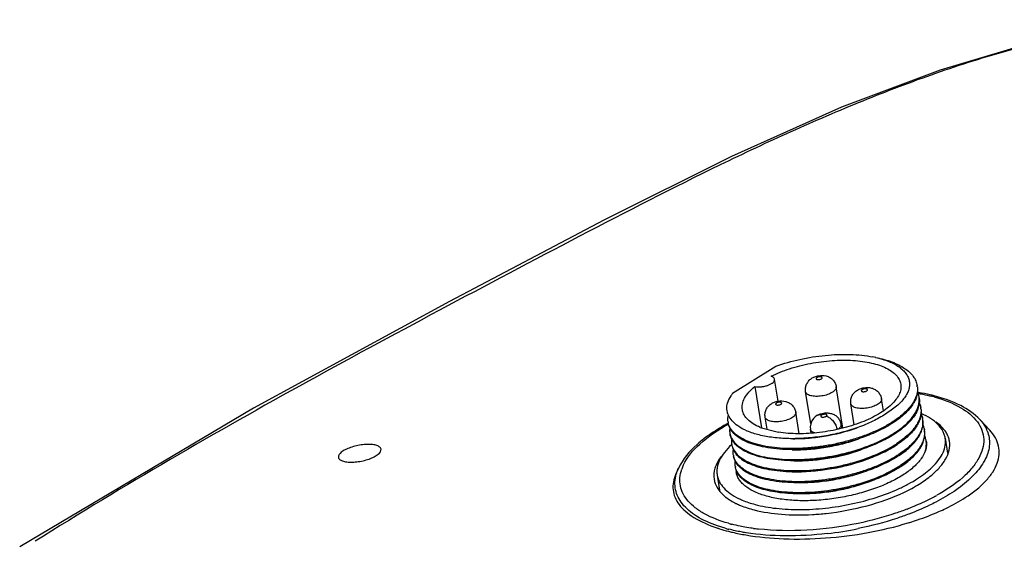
# Model space of a CAD drawing. Header units: inches. Extents: x 0 to 17, y 0 to 11.
# Tile 5 of 11: x 10.4 to 12, y 4.2 to 5. Entities that reach past the tile are written whole.
import ezdxf

# ---------------------------------------------------------------- set-up
doc = ezdxf.new("R2010")
doc.units = ezdxf.units.IN
doc.header["$LTSCALE"] = 0.935
doc.header["$MEASUREMENT"] = 0
doc.layers.get('0').update_dxf_attribs({"linetype": 'CONTINUOUS'})

msp = doc.modelspace()

# ---------------------------------------------------------------- linework, layer by layer
at = {"color": 7, "linetype": 'Continuous'}
for p, q in [((11.548, 4.4134), (11.6163, 4.4563)), ((11.6201, 4.401), (11.6145, 4.4358)), ((11.5832, 4.4242), (11.5938, 4.3589)), ((11.7228, 4.3583), (11.7122, 4.4238)), ((11.8144, 4.4279), (11.8145, 4.4272)), ((11.6718, 4.3654), (11.6636, 4.4159)), ((11.7871, 4.3855), (11.7839, 4.4046)), ((11.7407, 4.3635), (11.7354, 4.3968)), ((11.6026, 4.3565), (11.5995, 4.3756)), ((11.6536, 4.3494), (11.6481, 4.3835)), ((11.8467, 4.3812), (11.8464, 4.3813)), ((11.847, 4.3813), (11.8467, 4.3815)), ((11.9398, 4.3718), (11.9555, 4.355)), ((11.5916, 4.3595), (11.6205, 4.3518)), ((11.6723, 4.35), (11.6712, 4.3565)), ((11.7209, 4.3579), (11.7198, 4.3644)), ((11.8849, 4.3424), (11.8887, 4.3186)), ((11.8536, 4.323), (11.8535, 4.3226)), ((11.4621, 4.2945), (11.4581, 4.2859)), ((11.5235, 4.2839), (11.5273, 4.2601)), ((11.8636, 4.2839), (11.8697, 4.2893)), ((11.868, 4.2499), (11.8678, 4.2497)), ((11.8682, 4.2498), (11.8679, 4.2497)), ((11.5362, 4.1996), (11.524, 4.2034)), ((11.5693, 4.1924), (11.5687, 4.1925))]:
    msp.add_line(p, q, dxfattribs=at)
for points in [[(12.3952, 4.9986), (12.2713, 5.0054), (12.1495, 4.9943), (12.0186, 4.9676), (11.8767, 4.9256), (11.7208, 4.8667), (11.5461, 4.7886), (11.3438, 4.6875), (11.0991, 4.5588), (10.7884, 4.3899), (10.4179, 4.1703)], [(11.6814, 4.3781), (11.6789, 4.3762), (11.6761, 4.3735), (11.6735, 4.3697), (11.6717, 4.3652), (11.671, 4.3605), (11.6712, 4.3565)]]:
    msp.add_lwpolyline(points, dxfattribs=at)
for centre, radius, start, end in [((11.7361, 4.2972), 0.1773, 77.4068, 78.9644), ((11.8094, 4.4206), 0.0315, 6.0057, 9.1914), ((11.787, 4.1013), 0.3169, 79.8083, 80.1217), ((11.7869, 4.0837), 0.3357, 80.4901, 80.6269), ((11.7878, 4.1061), 0.3119, 79.4685, 79.8084), ((11.8124, 4.4031), 0.0313, 6.0235, 9.1929), ((11.8013, 4.1666), 0.2499, 74.6987, 75.5862), ((11.8034, 4.1744), 0.2419, 74.2428, 74.6963), ((11.815, 4.3856), 0.0316, 6.0218, 9.1922), ((11.8179, 4.3681), 0.0315, 6.0346, 9.1915), ((11.5668, 4.3723), 0.0264, 189.1957, 192.9587), ((11.7125, 4.506), 0.1641, 303.1809, 303.41), ((11.8208, 4.3506), 0.0315, 6.0441, 9.1925), ((11.9036, 4.3343), 0.0518, 22.4373, 25.9173), ((11.5699, 4.3549), 0.0266, 189.1968, 192.9592), ((11.7116, 4.4944), 0.1711, 303.1293, 303.3527), ((11.8545, 4.3313), 0.0377, 19.5272, 22.9785), ((11.8558, 4.3317), 0.0364, 9.2291, 19.5391), ((11.6279, 4.2433), 0.1205, 132.5167, 132.7494), ((11.5726, 4.3373), 0.0266, 189.1956, 192.9117), ((11.7184, 4.471), 0.164, 303.1005, 303.327), ((11.5753, 4.3198), 0.0264, 189.196, 192.9334), ((11.721, 4.4535), 0.1641, 303.186, 303.4146), ((11.5299, 4.2716), 0.0662, 155.2795, 161.1656), ((11.5784, 4.3024), 0.0266, 189.1955, 192.9252), ((11.5826, 4.2934), 0.0294, 182.6072, 189.1513), ((11.7231, 4.4377), 0.166, 303.0652, 303.291), ((11.5826, 4.2849), 0.028, 172.3576, 179.0893), ((11.7891, 4.3738), 0.1167, 313.6367, 314.3781), ((11.7784, 4.4382), 0.2167, 306.5398, 307.1465), ((11.717, 4.5303), 0.3186, 298.0456, 298.2741), ((11.7186, 4.5273), 0.3152, 298.3346, 298.4657), ((11.7211, 4.5227), 0.31, 298.4643, 299.0723), ((11.604, 4.3432), 0.1159, 244.0376, 244.4389), ((11.6695, 4.6336), 0.4324, 291.0515, 291.3192), ((11.6724, 4.626), 0.4243, 291.3178, 292.0625), ((11.6056, 4.4459), 0.2559, 254.2493, 255.5903), ((11.6083, 4.4454), 0.2472, 254.2493, 255.5903), ((11.6296, 4.5549), 0.3588, 262.2088, 263.3059), ((11.6307, 4.5643), 0.3683, 263.3019, 263.4715), ((11.6312, 4.7642), 0.5769, 276.6413, 281.5494), ((11.6793, 4.6906), 0.5043, 286.9658, 287.2489)]:
    msp.add_arc(centre, radius, start, end, dxfattribs=at)
for points, knots in [([(12.2468, 5.0039), (12.2055, 5.0015), (12.1232, 4.9907), (12.0024, 4.9628), (11.884, 4.9264), (11.7681, 4.8831), (11.6541, 4.8347), (11.5039, 4.7648), (11.3185, 4.6697), (11.0967, 4.5525), (10.8751, 4.4334), (10.6563, 4.3098), (10.513, 4.2234), (10.4424, 4.1789)], [0, 0, 0, 0, 0.062159, 0.124191, 0.186113, 0.248003, 0.309938, 0.371999, 0.496843, 0.62268, 0.748783, 0.874704, 1, 1, 1, 1]), ([(11.6091, 4.4405), (11.6185, 4.4451), (11.6389, 4.4532), (11.6714, 4.4614), (11.7051, 4.4659), (11.7328, 4.4662), (11.7537, 4.4642), (11.7677, 4.4617), (11.7803, 4.4582), (11.7912, 4.4538), (11.8003, 4.4485), (11.8074, 4.4424), (11.8123, 4.4356), (11.814, 4.4304), (11.8144, 4.4279)], [0, 0, 0, 0, 0.141225, 0.293824, 0.448803, 0.596879, 0.665677, 0.729733, 0.788351, 0.841086, 0.88785, 0.929054, 0.965798, 1, 1, 1, 1]), ([(11.6163, 4.4563), (11.6288, 4.4607), (11.6547, 4.4681), (11.6944, 4.4743), (11.7274, 4.4757), (11.7525, 4.474), (11.7644, 4.4722), (11.7701, 4.4711)], [0, 0, 0, 0, 0.254462, 0.516466, 0.770107, 0.888888, 1, 1, 1, 1]), ([(11.7747, 4.4702), (11.7793, 4.4693), (11.788, 4.4673), (11.8003, 4.4634), (11.8112, 4.4588), (11.8205, 4.4533), (11.8283, 4.4473), (11.8344, 4.4406), (11.8386, 4.4334), (11.8401, 4.4282), (11.8405, 4.4256)], [0, 0, 0, 0, 0.165033, 0.318251, 0.459089, 0.587486, 0.703841, 0.809471, 0.906909, 1, 1, 1, 1]), ([(11.7748, 4.4701), (11.7818, 4.4686), (11.7947, 4.4649), (11.8091, 4.4576), (11.8178, 4.4505), (11.8227, 4.4451), (11.8262, 4.4391), (11.8282, 4.4328), (11.8286, 4.4263), (11.8273, 4.4196), (11.8246, 4.4128), (11.8187, 4.4034), (11.8074, 4.3919), (11.7964, 4.3843), (11.7901, 4.3806)], [0, 0, 0, 0, 0.158849, 0.293033, 0.35131, 0.40456, 0.453945, 0.501085, 0.548053, 0.597012, 0.649734, 0.707479, 0.840861, 1, 1, 1, 1]), ([(11.5832, 4.4242), (11.5848, 4.4239), (11.5883, 4.4235), (11.5936, 4.4237), (11.599, 4.4246), (11.6042, 4.4261), (11.6086, 4.428), (11.6116, 4.4301), (11.6133, 4.4319), (11.6141, 4.4332), (11.6145, 4.4345), (11.6145, 4.4354), (11.6145, 4.4358)], [0, 0, 0, 0, 0.134943, 0.284667, 0.439708, 0.589839, 0.725507, 0.83934, 0.88705, 0.928837, 0.965807, 1, 1, 1, 1]), ([(11.6145, 4.4358), (11.6144, 4.4363), (11.614, 4.4373), (11.6128, 4.4386), (11.6111, 4.4397), (11.6098, 4.4402), (11.6091, 4.4405)], [0, 0, 0, 0, 0.20236, 0.427946, 0.69197, 1, 1, 1, 1]), ([(11.6636, 4.4159), (11.6633, 4.4179), (11.6632, 4.422), (11.6649, 4.4279), (11.6683, 4.4331), (11.6728, 4.4371), (11.6783, 4.4399), (11.6861, 4.442), (11.6923, 4.4419), (11.6962, 4.4409)], [0, 0, 0, 0, 0.125515, 0.250957, 0.376072, 0.500595, 0.625147, 0.75095, 1, 1, 1, 1]), ([(11.6814, 4.4383), (11.6812, 4.4382), (11.6809, 4.4379), (11.6805, 4.4375), (11.6802, 4.437), (11.6802, 4.4366), (11.6803, 4.4361), (11.6807, 4.4358), (11.6812, 4.4355), (11.6816, 4.4353), (11.6818, 4.4353)], [0, 0, 0, 0, 0.159163, 0.294495, 0.407288, 0.505312, 0.602245, 0.712282, 0.844213, 1, 1, 1, 1]), ([(11.6883, 4.4394), (11.6878, 4.4395), (11.6866, 4.4396), (11.6848, 4.4395), (11.683, 4.4391), (11.6819, 4.4386), (11.6814, 4.4383)], [0, 0, 0, 0, 0.23236, 0.497737, 0.764321, 1, 1, 1, 1]), ([(11.6818, 4.4353), (11.6824, 4.4351), (11.6835, 4.435), (11.6854, 4.4351), (11.6871, 4.4356), (11.6884, 4.4361), (11.6893, 4.4367), (11.6897, 4.4372), (11.6899, 4.4376), (11.69, 4.4381), (11.6898, 4.4385), (11.6894, 4.4389), (11.6889, 4.4392), (11.6885, 4.4393), (11.6883, 4.4394)], [0, 0, 0, 0, 0.14356, 0.307524, 0.472256, 0.617832, 0.678739, 0.7304, 0.773514, 0.810988, 0.84803, 0.890082, 0.940484, 1, 1, 1, 1]), ([(11.6962, 4.4409), (11.6982, 4.4404), (11.7021, 4.4388), (11.707, 4.4349), (11.7106, 4.4298), (11.7119, 4.4258), (11.7122, 4.4238)], [0, 0, 0, 0, 0.248753, 0.498563, 0.749108, 1, 1, 1, 1]), ([(11.5634, 4.3873), (11.5631, 4.3888), (11.5629, 4.3918), (11.5636, 4.3981), (11.5669, 4.4064), (11.5738, 4.4158), (11.5798, 4.4214), (11.5832, 4.4242)], [0, 0, 0, 0, 0.102209, 0.207188, 0.434345, 0.696452, 1, 1, 1, 1]), ([(11.8145, 4.4272), (11.8149, 4.4246), (11.8147, 4.4192), (11.8119, 4.411), (11.8068, 4.403), (11.7995, 4.3951), (11.7902, 4.3874), (11.779, 4.3801), (11.7662, 4.3734), (11.7467, 4.365), (11.7199, 4.3568), (11.6862, 4.3507), (11.6527, 4.3486), (11.6308, 4.3501), (11.6205, 4.3518)], [0, 0, 0, 0, 0.034231, 0.071267, 0.112945, 0.160282, 0.21362, 0.272814, 0.337375, 0.406569, 0.554987, 0.709556, 0.86089, 1, 1, 1, 1]), ([(11.7122, 4.4238), (11.7123, 4.423), (11.7122, 4.4214), (11.7109, 4.4191), (11.7088, 4.4169), (11.7071, 4.4156), (11.7061, 4.415)], [0, 0, 0, 0, 0.193896, 0.416409, 0.683772, 1, 1, 1, 1]), ([(11.7354, 4.3968), (11.735, 4.3988), (11.735, 4.4029), (11.7367, 4.4088), (11.74, 4.4139), (11.7446, 4.418), (11.75, 4.4208), (11.7578, 4.4229), (11.7641, 4.4228), (11.768, 4.4218)], [0, 0, 0, 0, 0.125515, 0.250957, 0.376072, 0.500595, 0.625147, 0.75095, 1, 1, 1, 1]), ([(11.7532, 4.4192), (11.753, 4.419), (11.7526, 4.4188), (11.7522, 4.4183), (11.752, 4.4179), (11.7519, 4.4174), (11.7521, 4.417), (11.7525, 4.4166), (11.753, 4.4163), (11.7534, 4.4162), (11.7536, 4.4162)], [0, 0, 0, 0, 0.159163, 0.294495, 0.407288, 0.505312, 0.602245, 0.712282, 0.844213, 1, 1, 1, 1]), ([(11.7601, 4.4202), (11.7595, 4.4204), (11.7584, 4.4205), (11.7565, 4.4204), (11.7548, 4.4199), (11.7537, 4.4195), (11.7532, 4.4192)], [0, 0, 0, 0, 0.23236, 0.497737, 0.764321, 1, 1, 1, 1]), ([(11.7536, 4.4162), (11.7541, 4.416), (11.7553, 4.4159), (11.7571, 4.416), (11.7589, 4.4164), (11.7602, 4.417), (11.761, 4.4176), (11.7614, 4.418), (11.7617, 4.4185), (11.7617, 4.4189), (11.7616, 4.4194), (11.7612, 4.4197), (11.7607, 4.42), (11.7603, 4.4202), (11.7601, 4.4202)], [0, 0, 0, 0, 0.14356, 0.307524, 0.472256, 0.617832, 0.678739, 0.7304, 0.773514, 0.810988, 0.84803, 0.890082, 0.940484, 1, 1, 1, 1]), ([(11.768, 4.4218), (11.77, 4.4212), (11.7738, 4.4197), (11.7787, 4.4158), (11.7823, 4.4107), (11.7836, 4.4067), (11.7839, 4.4046)], [0, 0, 0, 0, 0.248753, 0.498563, 0.749108, 1, 1, 1, 1]), ([(11.8408, 4.4239), (11.841, 4.4216), (11.841, 4.417), (11.8395, 4.4099), (11.8366, 4.4029), (11.8323, 4.3958), (11.8268, 4.3888), (11.8173, 4.3793), (11.8089, 4.373), (11.8029, 4.369)], [0, 0, 0, 0, 0.097039, 0.198301, 0.30644, 0.42351, 0.550922, 0.689483, 1, 1, 1, 1]), ([(11.8408, 4.4239), (11.8412, 4.4216), (11.8414, 4.4168), (11.8402, 4.4096), (11.8375, 4.4023), (11.8333, 4.395), (11.8276, 4.3878), (11.818, 4.3779), (11.8094, 4.3714), (11.8031, 4.3673)], [0, 0, 0, 0, 0.097145, 0.197932, 0.305378, 0.421936, 0.549219, 0.688021, 1, 1, 1, 1]), ([(11.548, 4.4134), (11.5471, 4.4122), (11.5437, 4.4075), (11.541, 4.4023), (11.5397, 4.3983)], [0, 0, 0, 0, 0.269142, 1, 1, 1, 1]), ([(11.5995, 4.3756), (11.5992, 4.3776), (11.5991, 4.3817), (11.6008, 4.3877), (11.6041, 4.3928), (11.6087, 4.3969), (11.6141, 4.3997), (11.6219, 4.4018), (11.6282, 4.4017), (11.6321, 4.4006)], [0, 0, 0, 0, 0.125515, 0.250957, 0.376072, 0.500595, 0.625147, 0.75095, 1, 1, 1, 1]), ([(11.6717, 4.4096), (11.6706, 4.4099), (11.6686, 4.4106), (11.6661, 4.412), (11.6643, 4.4138), (11.6637, 4.4152), (11.6636, 4.4159)], [0, 0, 0, 0, 0.3142, 0.580712, 0.803939, 1, 1, 1, 1]), ([(11.7061, 4.415), (11.7037, 4.4135), (11.6982, 4.4111), (11.6893, 4.4089), (11.6816, 4.4084), (11.6757, 4.4088), (11.6729, 4.4093), (11.6717, 4.4096)], [0, 0, 0, 0, 0.235578, 0.502095, 0.767384, 0.889529, 1, 1, 1, 1]), ([(11.7839, 4.4046), (11.7841, 4.4039), (11.7839, 4.4023), (11.7827, 4.4), (11.7806, 4.3978), (11.7788, 4.3965), (11.7778, 4.3959)], [0, 0, 0, 0, 0.193896, 0.416409, 0.683772, 1, 1, 1, 1]), ([(11.8057, 4.3515), (11.8117, 4.3555), (11.8225, 4.3636), (11.8335, 4.3756), (11.8394, 4.3854), (11.8423, 4.3925), (11.8438, 4.3995), (11.8438, 4.4041), (11.8436, 4.4064)], [0, 0, 0, 0, 0.310477, 0.576467, 0.69389, 0.802194, 0.903253, 1, 1, 1, 1]), ([(11.8436, 4.4064), (11.844, 4.4041), (11.8442, 4.3993), (11.843, 4.3921), (11.8403, 4.3848), (11.8344, 4.3746), (11.8232, 4.3622), (11.8122, 4.3539), (11.806, 4.3498)], [0, 0, 0, 0, 0.097019, 0.19775, 0.30536, 0.42213, 0.687801, 1, 1, 1, 1]), ([(11.8434, 4.4081), (11.8432, 4.4088), (11.8427, 4.4114), (11.8419, 4.414), (11.8411, 4.4159)], [0, 0, 0, 0, 0.248021, 1, 1, 1, 1]), ([(11.8673, 4.4095), (11.8653, 4.41), (11.8571, 4.412), (11.8487, 4.4137), (11.8423, 4.4147)], [0, 0, 0, 0, 0.242812, 1, 1, 1, 1]), ([(11.8449, 4.4128), (11.8465, 4.4125), (11.8527, 4.4113), (11.8589, 4.4099), (11.8635, 4.4087)], [0, 0, 0, 0, 0.256039, 1, 1, 1, 1]), ([(11.9398, 4.3718), (11.9313, 4.381), (11.908, 4.3968), (11.8818, 4.4057), (11.8673, 4.4095)], [0, 0, 0, 0, 0.45444, 1, 1, 1, 1]), ([(11.8691, 4.4072), (11.8831, 4.4032), (11.9078, 4.394), (11.929, 4.3774), (11.9359, 4.3682)], [0, 0, 0, 0, 0.559573, 1, 1, 1, 1]), ([(11.5561, 4.3619), (11.5528, 4.3642), (11.547, 4.3691), (11.5418, 4.3769), (11.5395, 4.3834), (11.5384, 4.39), (11.5389, 4.3951), (11.5397, 4.3983)], [0, 0, 0, 0, 0.281718, 0.530116, 0.647264, 0.762974, 1, 1, 1, 1]), ([(11.5916, 4.3595), (11.5877, 4.361), (11.5808, 4.3645), (11.572, 4.3711), (11.5668, 4.3776), (11.5643, 4.3831), (11.5636, 4.3859), (11.5634, 4.3873)], [0, 0, 0, 0, 0.300926, 0.562152, 0.790385, 0.896477, 1, 1, 1, 1]), ([(11.6173, 4.398), (11.6171, 4.3979), (11.6168, 4.3976), (11.6164, 4.3972), (11.6161, 4.3968), (11.6161, 4.3963), (11.6162, 4.3959), (11.6166, 4.3955), (11.6171, 4.3952), (11.6175, 4.3951), (11.6177, 4.395)], [0, 0, 0, 0, 0.159163, 0.294495, 0.407288, 0.505312, 0.602245, 0.712282, 0.844213, 1, 1, 1, 1]), ([(11.6242, 4.3991), (11.6237, 4.3992), (11.6225, 4.3994), (11.6207, 4.3992), (11.6189, 4.3988), (11.6178, 4.3983), (11.6173, 4.398)], [0, 0, 0, 0, 0.23236, 0.497737, 0.764321, 1, 1, 1, 1]), ([(11.6177, 4.395), (11.6182, 4.3949), (11.6194, 4.3948), (11.6212, 4.3949), (11.623, 4.3953), (11.6243, 4.3959), (11.6251, 4.3965), (11.6255, 4.3969), (11.6258, 4.3974), (11.6258, 4.3978), (11.6257, 4.3982), (11.6253, 4.3986), (11.6248, 4.3989), (11.6244, 4.399), (11.6242, 4.3991)], [0, 0, 0, 0, 0.14356, 0.307524, 0.472256, 0.617832, 0.678739, 0.7304, 0.773514, 0.810988, 0.84803, 0.890082, 0.940484, 1, 1, 1, 1]), ([(11.6321, 4.4006), (11.6341, 4.4001), (11.6379, 4.3985), (11.6428, 4.3947), (11.6465, 4.3895), (11.6477, 4.3855), (11.6481, 4.3835)], [0, 0, 0, 0, 0.248753, 0.498563, 0.749108, 1, 1, 1, 1]), ([(11.7434, 4.3905), (11.7423, 4.3908), (11.7404, 4.3915), (11.7379, 4.3929), (11.7361, 4.3946), (11.7355, 4.3961), (11.7354, 4.3968)], [0, 0, 0, 0, 0.3142, 0.580712, 0.803939, 1, 1, 1, 1]), ([(11.7778, 4.3959), (11.7755, 4.3944), (11.77, 4.3919), (11.7611, 4.3898), (11.7533, 4.3892), (11.7474, 4.3897), (11.7447, 4.3902), (11.7434, 4.3905)], [0, 0, 0, 0, 0.235578, 0.502095, 0.767384, 0.889529, 1, 1, 1, 1]), ([(11.8464, 4.3889), (11.8467, 4.3866), (11.8466, 4.382), (11.8452, 4.375), (11.8423, 4.3679), (11.838, 4.3609), (11.8324, 4.3539), (11.823, 4.3443), (11.8146, 4.338), (11.8085, 4.334)], [0, 0, 0, 0, 0.097013, 0.198084, 0.306055, 0.42312, 0.550741, 0.689506, 1, 1, 1, 1]), ([(11.8465, 4.3889), (11.8468, 4.3866), (11.8471, 4.3818), (11.8458, 4.3746), (11.8431, 4.3673), (11.8373, 4.3572), (11.8261, 4.3447), (11.815, 4.3364), (11.8088, 4.3323)], [0, 0, 0, 0, 0.097001, 0.19762, 0.305141, 0.421934, 0.687909, 1, 1, 1, 1]), ([(11.8439, 4.3983), (11.8442, 4.3977), (11.8452, 4.3952), (11.8459, 4.3926), (11.8462, 4.3906)], [0, 0, 0, 0, 0.252882, 1, 1, 1, 1]), ([(11.5407, 4.3681), (11.5405, 4.3699), (11.5402, 4.3735), (11.5408, 4.3772), (11.5412, 4.379)], [0, 0, 0, 0, 0.49152, 1, 1, 1, 1]), ([(11.6076, 4.3694), (11.6065, 4.3697), (11.6045, 4.3703), (11.602, 4.3718), (11.6002, 4.3735), (11.5996, 4.3749), (11.5995, 4.3756)], [0, 0, 0, 0, 0.3142, 0.580712, 0.803939, 1, 1, 1, 1]), ([(11.6419, 4.3747), (11.6396, 4.3732), (11.6341, 4.3708), (11.6252, 4.3687), (11.6174, 4.3681), (11.6115, 4.3685), (11.6088, 4.369), (11.6076, 4.3694)], [0, 0, 0, 0, 0.235578, 0.502095, 0.767384, 0.889529, 1, 1, 1, 1]), ([(11.6481, 4.3835), (11.6482, 4.3828), (11.648, 4.3812), (11.6468, 4.3789), (11.6447, 4.3766), (11.6429, 4.3754), (11.6419, 4.3747)], [0, 0, 0, 0, 0.193896, 0.416409, 0.683772, 1, 1, 1, 1]), ([(11.6814, 4.3781), (11.6848, 4.3802), (11.6907, 4.3822), (11.6987, 4.3825), (11.7046, 4.3815), (11.7102, 4.3791), (11.7149, 4.3752), (11.7183, 4.3702), (11.7195, 4.3663), (11.7198, 4.3644)], [0, 0, 0, 0, 0.249348, 0.375103, 0.499609, 0.6241, 0.749133, 0.874486, 1, 1, 1, 1]), ([(11.6891, 4.3789), (11.6878, 4.3792), (11.6858, 4.3795), (11.6832, 4.379), (11.682, 4.3784), (11.6814, 4.3781)], [0, 0, 0, 0, 0.507324, 0.754451, 1, 1, 1, 1]), ([(11.6891, 4.3789), (11.6888, 4.3787), (11.6883, 4.3783), (11.6878, 4.3777), (11.6878, 4.377), (11.6881, 4.3765), (11.6887, 4.3761), (11.6895, 4.3758), (11.6905, 4.3757), (11.6919, 4.3756), (11.6936, 4.3759), (11.6952, 4.3763), (11.696, 4.3768), (11.6963, 4.377)], [0, 0, 0, 0, 0.085049, 0.165786, 0.20507, 0.249979, 0.307925, 0.382115, 0.470186, 0.565849, 0.750888, 0.8978, 1, 1, 1, 1]), ([(11.696, 4.38), (11.6954, 4.3801), (11.6942, 4.3802), (11.6924, 4.3801), (11.6906, 4.3797), (11.6895, 4.3792), (11.6891, 4.3789)], [0, 0, 0, 0, 0.23236, 0.497737, 0.764321, 1, 1, 1, 1]), ([(11.6963, 4.377), (11.6965, 4.3771), (11.6969, 4.3773), (11.6973, 4.3778), (11.6976, 4.3782), (11.6976, 4.3787), (11.6974, 4.3791), (11.6971, 4.3795), (11.6966, 4.3798), (11.6962, 4.3799), (11.696, 4.38)], [0, 0, 0, 0, 0.159007, 0.294014, 0.406634, 0.504663, 0.601746, 0.712002, 0.844096, 1, 1, 1, 1]), ([(11.6963, 4.377), (11.6983, 4.3764), (11.7024, 4.3744), (11.7076, 4.3695), (11.7116, 4.3631), (11.7132, 4.3584), (11.7136, 4.3561)], [0, 0, 0, 0, 0.212555, 0.475475, 0.752933, 1, 1, 1, 1]), ([(11.7901, 4.3806), (11.7838, 4.3763), (11.7695, 4.3683), (11.7544, 4.3621), (11.7463, 4.3592)], [0, 0, 0, 0, 0.473071, 1, 1, 1, 1]), ([(11.8492, 4.3714), (11.8495, 4.3692), (11.8495, 4.3645), (11.848, 4.3575), (11.8451, 4.3504), (11.8408, 4.3433), (11.8353, 4.3364), (11.8258, 4.3268), (11.8174, 4.3205), (11.8114, 4.3165)], [0, 0, 0, 0, 0.09706, 0.198322, 0.306448, 0.423502, 0.550902, 0.689461, 1, 1, 1, 1]), ([(11.8116, 4.3148), (11.8178, 4.3189), (11.8265, 4.3254), (11.8361, 4.3353), (11.8418, 4.3425), (11.846, 4.3498), (11.8487, 4.3571), (11.8499, 4.3644), (11.8497, 4.3691), (11.8493, 4.3714)], [0, 0, 0, 0, 0.312051, 0.450717, 0.57787, 0.694448, 0.802064, 0.902914, 1, 1, 1, 1]), ([(11.8467, 4.3808), (11.847, 4.3802), (11.848, 4.3777), (11.8487, 4.3751), (11.849, 4.3731)], [0, 0, 0, 0, 0.252793, 1, 1, 1, 1]), ([(11.8849, 4.3424), (11.8846, 4.3443), (11.8836, 4.3482), (11.8802, 4.3559), (11.8733, 4.3649), (11.8615, 4.3742), (11.8521, 4.3791), (11.847, 4.3813)], [0, 0, 0, 0, 0.10463, 0.211666, 0.440835, 0.70135, 1, 1, 1, 1]), ([(11.9398, 4.3718), (11.9408, 4.3707), (11.9448, 4.3661), (11.9482, 4.361), (11.9502, 4.3569)], [0, 0, 0, 0, 0.261195, 1, 1, 1, 1]), ([(11.5411, 4.366), (11.5318, 4.3611), (11.5145, 4.3509), (11.486, 4.3291), (11.4687, 4.3091), (11.4621, 4.2945)], [0, 0, 0, 0, 0.292161, 0.556115, 1, 1, 1, 1]), ([(11.4697, 4.2993), (11.4756, 4.3123), (11.4976, 4.3378), (11.5251, 4.3557), (11.5413, 4.3645)], [0, 0, 0, 0, 0.436093, 1, 1, 1, 1]), ([(11.6366, 4.3242), (11.6301, 4.3244), (11.6178, 4.325), (11.6, 4.3275), (11.5841, 4.3312), (11.5703, 4.3361), (11.5588, 4.3421), (11.5498, 4.3492), (11.5436, 4.3573), (11.5415, 4.3634), (11.541, 4.3664)], [0, 0, 0, 0, 0.173024, 0.334097, 0.481209, 0.612908, 0.728755, 0.829732, 0.918461, 1, 1, 1, 1]), ([(11.8023, 4.3686), (11.7973, 4.3653), (11.7864, 4.359), (11.7687, 4.3508), (11.7495, 4.3435), (11.7291, 4.3373), (11.7079, 4.3323), (11.6863, 4.3287), (11.6648, 4.3265), (11.6439, 4.3256), (11.6239, 4.3262), (11.6053, 4.3283), (11.5884, 4.3317), (11.5737, 4.3363), (11.5612, 4.3422), (11.5514, 4.3491), (11.5455, 4.356), (11.5424, 4.3619), (11.5414, 4.3649), (11.5411, 4.3664)], [0, 0, 0, 0, 0.064017, 0.132937, 0.205831, 0.281568, 0.358898, 0.436538, 0.513181, 0.587534, 0.658406, 0.724725, 0.785548, 0.840167, 0.888327, 0.930262, 0.966843, 0.983694, 1, 1, 1, 1]), ([(11.5435, 4.3587), (11.5434, 4.358), (11.5431, 4.3553), (11.5432, 4.3526), (11.5436, 4.3506)], [0, 0, 0, 0, 0.25403, 1, 1, 1, 1]), ([(11.6371, 4.3416), (11.6288, 4.3418), (11.6129, 4.3429), (11.5907, 4.3468), (11.5717, 4.3528), (11.5607, 4.3586), (11.5561, 4.3619)], [0, 0, 0, 0, 0.294456, 0.562411, 0.79835, 1, 1, 1, 1]), ([(11.7463, 4.3592), (11.7378, 4.3562), (11.72, 4.3508), (11.6926, 4.3452), (11.6648, 4.342), (11.6462, 4.3414), (11.6371, 4.3416)], [0, 0, 0, 0, 0.24592, 0.500051, 0.754093, 1, 1, 1, 1]), ([(11.6399, 4.3416), (11.6486, 4.3414), (11.6664, 4.3419), (11.702, 4.3462), (11.7284, 4.3529), (11.7454, 4.3589)], [0, 0, 0, 0, 0.242621, 0.495748, 1, 1, 1, 1]), ([(11.6781, 4.3506), (11.6771, 4.3509), (11.6754, 4.3516), (11.6732, 4.353), (11.6718, 4.3547), (11.6713, 4.3559), (11.6712, 4.3565)], [0, 0, 0, 0, 0.322892, 0.591065, 0.811337, 1, 1, 1, 1]), ([(11.7198, 4.3644), (11.7199, 4.3637), (11.7198, 4.3623), (11.7189, 4.3602), (11.7172, 4.3582), (11.7157, 4.357), (11.7149, 4.3564)], [0, 0, 0, 0, 0.200022, 0.424732, 0.689456, 1, 1, 1, 1]), ([(11.8031, 4.3673), (11.7959, 4.3625), (11.7798, 4.3536), (11.7629, 4.3466), (11.7538, 4.3434)], [0, 0, 0, 0, 0.476161, 1, 1, 1, 1]), ([(11.8496, 4.3633), (11.8498, 4.3627), (11.8508, 4.3602), (11.8515, 4.3576), (11.8519, 4.3556)], [0, 0, 0, 0, 0.25317, 1, 1, 1, 1]), ([(11.8892, 4.346), (11.8884, 4.348), (11.8839, 4.3564), (11.8768, 4.3632), (11.8708, 4.3675)], [0, 0, 0, 0, 0.229649, 1, 1, 1, 1]), ([(11.9359, 4.3682), (11.9389, 4.3641), (11.9438, 4.3553), (11.9468, 4.3404), (11.9448, 4.325), (11.9382, 4.3095), (11.9273, 4.2941), (11.9061, 4.273), (11.8862, 4.2598), (11.8717, 4.2518)], [0, 0, 0, 0, 0.101051, 0.197517, 0.296975, 0.406167, 0.529652, 0.669721, 1, 1, 1, 1]), ([(11.9168, 4.2481), (11.9286, 4.2558), (11.9446, 4.2681), (11.9604, 4.2878), (11.9678, 4.302), (11.971, 4.3162), (11.97, 4.3302), (11.9648, 4.3435), (11.9589, 4.3513), (11.9555, 4.355)], [0, 0, 0, 0, 0.319354, 0.45308, 0.571583, 0.678946, 0.781354, 0.886137, 1, 1, 1, 1]), ([(11.5439, 4.3489), (11.5446, 4.3459), (11.5473, 4.3397), (11.5543, 4.3316), (11.5641, 4.3247), (11.5765, 4.3188), (11.5913, 4.3141), (11.6081, 4.3108), (11.6267, 4.3088), (11.6467, 4.3082), (11.6676, 4.309), (11.6964, 4.3119), (11.7316, 4.3191), (11.7651, 4.3302), (11.7892, 4.3415), (11.8001, 4.3478), (11.8051, 4.3511)], [0, 0, 0, 0, 0.033186, 0.069747, 0.111601, 0.159776, 0.214474, 0.275304, 0.341598, 0.412479, 0.486865, 0.563521, 0.71844, 0.866986, 0.935951, 1, 1, 1, 1]), ([(11.6397, 4.3067), (11.6332, 4.3069), (11.6208, 4.3075), (11.6031, 4.31), (11.5871, 4.3136), (11.5732, 4.3186), (11.5617, 4.3246), (11.5527, 4.3317), (11.5465, 4.3398), (11.5443, 4.3459), (11.5439, 4.3489)], [0, 0, 0, 0, 0.173057, 0.334129, 0.481197, 0.612962, 0.728873, 0.829711, 0.91836, 1, 1, 1, 1]), ([(11.5463, 4.3412), (11.5462, 4.3405), (11.546, 4.3378), (11.5461, 4.3351), (11.5464, 4.3331)], [0, 0, 0, 0, 0.254403, 1, 1, 1, 1]), ([(11.7538, 4.3434), (11.7445, 4.3401), (11.7252, 4.3343), (11.6957, 4.3281), (11.666, 4.3246), (11.6462, 4.324), (11.6366, 4.3242)], [0, 0, 0, 0, 0.248936, 0.504051, 0.757115, 1, 1, 1, 1]), ([(11.6426, 4.3241), (11.6513, 4.3239), (11.6691, 4.3244), (11.6958, 4.3276), (11.7224, 4.3332), (11.7398, 4.3384), (11.7482, 4.3414)], [0, 0, 0, 0, 0.242596, 0.49556, 0.750802, 1, 1, 1, 1]), ([(11.806, 4.3498), (11.7987, 4.345), (11.7826, 4.3361), (11.7657, 4.3291), (11.7567, 4.3259)], [0, 0, 0, 0, 0.476225, 1, 1, 1, 1]), ([(11.8521, 4.3539), (11.8523, 4.3516), (11.8523, 4.347), (11.8508, 4.34), (11.8479, 4.3329), (11.842, 4.3231), (11.831, 4.3111), (11.8202, 4.303), (11.8142, 4.299)], [0, 0, 0, 0, 0.096863, 0.197841, 0.305903, 0.423249, 0.68946, 1, 1, 1, 1]), ([(11.8145, 4.2973), (11.8207, 4.3014), (11.8293, 4.3079), (11.839, 4.3178), (11.8446, 4.325), (11.8488, 4.3323), (11.8515, 4.3396), (11.8527, 4.3468), (11.8525, 4.3516), (11.8521, 4.3539)], [0, 0, 0, 0, 0.312011, 0.450898, 0.578293, 0.694917, 0.802289, 0.902868, 1, 1, 1, 1]), ([(11.8547, 4.3381), (11.8546, 4.3388), (11.8541, 4.3414), (11.8532, 4.344), (11.8524, 4.3459)], [0, 0, 0, 0, 0.24825, 1, 1, 1, 1]), ([(11.8643, 4.2964), (11.868, 4.2999), (11.8745, 4.3072), (11.8817, 4.3189), (11.8855, 4.3308), (11.8855, 4.3387), (11.8849, 4.3424)], [0, 0, 0, 0, 0.29538, 0.554999, 0.785766, 1, 1, 1, 1]), ([(11.9515, 4.354), (11.9542, 4.3474), (11.9568, 4.332), (11.9497, 4.3084), (11.9332, 4.2855), (11.918, 4.2721), (11.9092, 4.2655)], [0, 0, 0, 0, 0.205239, 0.426165, 0.687531, 1, 1, 1, 1]), ([(10.9794, 4.3319), (10.9766, 4.3323), (10.9707, 4.3327), (10.9613, 4.3321), (10.9516, 4.3304), (10.9423, 4.3278), (10.9341, 4.3243), (10.9271, 4.3201), (10.9225, 4.315), (10.923, 4.3119)], [0, 0, 0, 0, 0.131272, 0.281833, 0.440931, 0.596733, 0.737718, 0.854426, 1, 1, 1, 1]), ([(10.9343, 4.305), (10.937, 4.3045), (10.943, 4.3041), (10.9523, 4.3047), (10.9621, 4.3064), (10.9714, 4.309), (10.9796, 4.3125), (10.9866, 4.3167), (10.9912, 4.3219), (10.9907, 4.3249)], [0, 0, 0, 0, 0.131252, 0.281791, 0.440838, 0.596566, 0.737481, 0.854167, 1, 1, 1, 1]), ([(10.9907, 4.3249), (10.9905, 4.3257), (10.9894, 4.328), (10.9853, 4.3306), (10.9816, 4.3315), (10.9794, 4.3319)], [0, 0, 0, 0, 0.181905, 0.525883, 1, 1, 1, 1]), ([(11.5461, 4.3318), (11.5421, 4.3281), (11.535, 4.3206), (11.5271, 4.3084), (11.5236, 4.2978), (11.5229, 4.2897), (11.5232, 4.2858), (11.5235, 4.2839)], [0, 0, 0, 0, 0.297483, 0.557624, 0.78728, 0.894801, 1, 1, 1, 1]), ([(11.5467, 4.3314), (11.5474, 4.3284), (11.5501, 4.3222), (11.5571, 4.3142), (11.5669, 4.3072), (11.5793, 4.3013), (11.5941, 4.2967), (11.6109, 4.2933), (11.6295, 4.2913), (11.6567, 4.2904), (11.685, 4.2926), (11.7135, 4.2974), (11.7415, 4.3038), (11.7679, 4.3128), (11.792, 4.324), (11.8029, 4.3303), (11.808, 4.3336)], [0, 0, 0, 0, 0.033078, 0.069567, 0.111499, 0.159721, 0.214373, 0.275175, 0.341507, 0.412421, 0.56339, 0.64106, 0.718417, 0.867022, 0.935984, 1, 1, 1, 1]), ([(11.5467, 4.3314), (11.5472, 4.3284), (11.5493, 4.3223), (11.5555, 4.3142), (11.5645, 4.3071), (11.576, 4.3011), (11.5899, 4.2961), (11.6059, 4.2925), (11.6236, 4.2901), (11.636, 4.2894), (11.6425, 4.2892)], [0, 0, 0, 0, 0.081695, 0.170251, 0.271068, 0.387008, 0.518822, 0.665901, 0.826945, 1, 1, 1, 1]), ([(11.5492, 4.3156), (11.5491, 4.3163), (11.5488, 4.319), (11.5489, 4.3217), (11.5492, 4.3237)], [0, 0, 0, 0, 0.247302, 1, 1, 1, 1]), ([(11.7567, 4.3259), (11.7378, 4.3192), (11.7085, 4.3119), (11.669, 4.3071), (11.6493, 4.3065), (11.6397, 4.3067)], [0, 0, 0, 0, 0.503721, 0.756918, 1, 1, 1, 1]), ([(11.6457, 4.3066), (11.6543, 4.3064), (11.6721, 4.3069), (11.7076, 4.3112), (11.734, 4.3178), (11.751, 4.3239)], [0, 0, 0, 0, 0.242751, 0.495811, 1, 1, 1, 1]), ([(11.7596, 4.3084), (11.7686, 4.3117), (11.7855, 4.3186), (11.8015, 4.3275), (11.8088, 4.3323)], [0, 0, 0, 0, 0.523816, 1, 1, 1, 1]), ([(11.8536, 4.323), (11.8543, 4.3255), (11.8553, 4.3306), (11.8551, 4.3357), (11.8547, 4.3381)], [0, 0, 0, 0, 0.511077, 1, 1, 1, 1]), ([(11.8548, 4.3375), (11.8552, 4.3352), (11.8553, 4.3302), (11.8543, 4.3254), (11.8536, 4.323)], [0, 0, 0, 0, 0.48861, 1, 1, 1, 1]), ([(11.8856, 4.3092), (11.8881, 4.3137), (11.892, 4.3229), (11.8924, 4.3329), (11.8917, 4.3375)], [0, 0, 0, 0, 0.525655, 1, 1, 1, 1]), ([(10.923, 4.3119), (10.9231, 4.3111), (10.9243, 4.3088), (10.9284, 4.3063), (10.9321, 4.3054), (10.9343, 4.305)], [0, 0, 0, 0, 0.181479, 0.525344, 1, 1, 1, 1]), ([(11.5296, 4.3131), (11.5255, 4.3076), (11.519, 4.2963), (11.5176, 4.283), (11.5186, 4.2772)], [0, 0, 0, 0, 0.537634, 1, 1, 1, 1]), ([(11.6448, 4.2717), (11.6325, 4.272), (11.6146, 4.2736), (11.5925, 4.2787), (11.5787, 4.2836), (11.5672, 4.2897), (11.5583, 4.2967), (11.5521, 4.3048), (11.55, 4.3109), (11.5495, 4.3139)], [0, 0, 0, 0, 0.333876, 0.480996, 0.612664, 0.728478, 0.829497, 0.918366, 1, 1, 1, 1]), ([(11.8108, 4.3161), (11.8057, 4.3128), (11.7949, 4.3065), (11.7772, 4.2983), (11.758, 4.291), (11.7376, 4.2848), (11.7164, 4.2798), (11.6948, 4.2762), (11.6733, 4.274), (11.6523, 4.2731), (11.6324, 4.2737), (11.6138, 4.2758), (11.5969, 4.2792), (11.5821, 4.2838), (11.5697, 4.2897), (11.5599, 4.2967), (11.5529, 4.3047), (11.5503, 4.3109), (11.5496, 4.3139)], [0, 0, 0, 0, 0.064027, 0.132955, 0.205857, 0.281604, 0.358945, 0.436595, 0.513248, 0.587609, 0.658483, 0.724803, 0.785638, 0.840263, 0.888408, 0.930329, 0.966932, 1, 1, 1, 1]), ([(11.8535, 4.3226), (11.852, 4.3181), (11.8469, 4.3088), (11.8352, 4.2962), (11.8194, 4.2843), (11.7998, 4.2733), (11.7772, 4.2636), (11.7522, 4.2554), (11.7256, 4.2492), (11.6984, 4.245), (11.6713, 4.243), (11.6453, 4.2433), (11.6212, 4.2458), (11.5998, 4.2506), (11.5818, 4.2573), (11.5694, 4.2648), (11.5621, 4.2717), (11.5579, 4.2771), (11.555, 4.2828), (11.5539, 4.2868), (11.5536, 4.2888)], [0, 0, 0, 0, 0.041932, 0.091512, 0.149461, 0.215247, 0.287721, 0.365163, 0.445619, 0.526945, 0.60695, 0.683518, 0.754728, 0.818972, 0.875206, 0.923096, 0.94423, 0.963798, 0.982206, 1, 1, 1, 1]), ([(11.6425, 4.2892), (11.6621, 4.2888), (11.6921, 4.2912), (11.731, 4.2993), (11.7502, 4.3051), (11.7596, 4.3084)], [0, 0, 0, 0, 0.495788, 0.751003, 1, 1, 1, 1]), ([(11.8116, 4.3148), (11.8044, 4.31), (11.7884, 4.3011), (11.7715, 4.2942), (11.7625, 4.291)], [0, 0, 0, 0, 0.476302, 1, 1, 1, 1]), ([(11.8708, 4.2904), (11.8723, 4.2919), (11.8778, 4.2976), (11.8827, 4.3041), (11.8856, 4.3092)], [0, 0, 0, 0, 0.269375, 1, 1, 1, 1]), ([(11.4587, 4.2854), (11.4589, 4.2861), (11.4599, 4.2892), (11.4611, 4.2923), (11.4621, 4.2945)], [0, 0, 0, 0, 0.244211, 1, 1, 1, 1]), ([(11.5412, 4.2075), (11.5281, 4.2112), (11.5097, 4.218), (11.489, 4.2313), (11.4774, 4.2419), (11.4691, 4.2537), (11.4645, 4.2664), (11.4638, 4.2799), (11.4657, 4.2887), (11.4672, 4.293)], [0, 0, 0, 0, 0.319765, 0.455975, 0.577611, 0.687596, 0.790564, 0.892601, 1, 1, 1, 1]), ([(11.5521, 4.2981), (11.552, 4.2988), (11.5516, 4.3015), (11.5517, 4.3042), (11.552, 4.3063)], [0, 0, 0, 0, 0.247431, 1, 1, 1, 1]), ([(11.5546, 4.2891), (11.5543, 4.2897), (11.5533, 4.2921), (11.5526, 4.2945), (11.5523, 4.2964)], [0, 0, 0, 0, 0.253529, 1, 1, 1, 1]), ([(11.555, 4.2894), (11.5547, 4.29), (11.5536, 4.2922), (11.5528, 4.2946), (11.5524, 4.2964)], [0, 0, 0, 0, 0.254646, 1, 1, 1, 1]), ([(11.8136, 4.2986), (11.8088, 4.2955), (11.7985, 4.2895), (11.7759, 4.2787), (11.7509, 4.27), (11.7245, 4.2635), (11.7041, 4.2597), (11.6836, 4.2571), (11.6634, 4.2558), (11.644, 4.2559), (11.6257, 4.2572), (11.6087, 4.2597), (11.5935, 4.2634), (11.5803, 4.2683), (11.5693, 4.2743), (11.5607, 4.2811), (11.5566, 4.2866), (11.555, 4.2894)], [0, 0, 0, 0, 0.062328, 0.129294, 0.273439, 0.34866, 0.424475, 0.499723, 0.573272, 0.644039, 0.710992, 0.773222, 0.830059, 0.881063, 0.926074, 0.965353, 1, 1, 1, 1]), ([(11.5835, 4.2374), (11.5944, 4.2344), (11.6181, 4.2303), (11.6556, 4.2285), (11.6956, 4.2309), (11.736, 4.2374), (11.7748, 4.2475), (11.8049, 4.2589), (11.8266, 4.2695), (11.8409, 4.2779), (11.8534, 4.2867), (11.8609, 4.2931), (11.8643, 4.2964)], [0, 0, 0, 0, 0.114773, 0.242884, 0.379575, 0.519319, 0.656338, 0.785082, 0.844832, 0.9008, 0.952603, 1, 1, 1, 1]), ([(11.7539, 4.3064), (11.7455, 4.3034), (11.7282, 4.2982), (11.6931, 4.2909), (11.6662, 4.2887), (11.6485, 4.2891)], [0, 0, 0, 0, 0.24942, 0.504762, 1, 1, 1, 1]), ([(11.8145, 4.2973), (11.8072, 4.2925), (11.791, 4.2836), (11.7741, 4.2766), (11.765, 4.2734)], [0, 0, 0, 0, 0.476063, 1, 1, 1, 1]), ([(11.4582, 4.2859), (11.4563, 4.2818), (11.4535, 4.2735), (11.4529, 4.2606), (11.4562, 4.2481), (11.4631, 4.2364), (11.4735, 4.2257), (11.4928, 4.2119), (11.5102, 4.2045), (11.5227, 4.2003)], [0, 0, 0, 0, 0.109709, 0.211941, 0.313564, 0.421601, 0.541636, 0.677163, 1, 1, 1, 1]), ([(11.524, 4.2034), (11.5125, 4.2074), (11.4964, 4.2144), (11.4784, 4.2273), (11.4683, 4.2375), (11.4611, 4.2487), (11.457, 4.2606), (11.456, 4.273), (11.4575, 4.2813), (11.4587, 4.2854)], [0, 0, 0, 0, 0.312892, 0.447577, 0.569319, 0.680897, 0.786402, 0.890993, 1, 1, 1, 1]), ([(11.5186, 4.2772), (11.5193, 4.2726), (11.5228, 4.2633), (11.5293, 4.2558), (11.533, 4.2524)], [0, 0, 0, 0, 0.474807, 1, 1, 1, 1]), ([(11.5235, 4.2839), (11.5241, 4.2802), (11.5266, 4.2728), (11.5338, 4.2627), (11.5443, 4.2539), (11.5527, 4.2491), (11.5573, 4.2468)], [0, 0, 0, 0, 0.214451, 0.445322, 0.704875, 1, 1, 1, 1]), ([(11.6483, 4.2542), (11.6425, 4.2544), (11.6312, 4.2549), (11.6151, 4.2569), (11.6003, 4.2599), (11.5872, 4.2639), (11.5759, 4.2689), (11.5665, 4.2748), (11.5593, 4.2814), (11.5558, 4.2865), (11.5546, 4.2891)], [0, 0, 0, 0, 0.166827, 0.323537, 0.468491, 0.600553, 0.719139, 0.824242, 0.916959, 1, 1, 1, 1]), ([(11.7625, 4.291), (11.7531, 4.2877), (11.7338, 4.2818), (11.7042, 4.2756), (11.6744, 4.2721), (11.6545, 4.2715), (11.6448, 4.2717)], [0, 0, 0, 0, 0.248948, 0.504099, 0.757194, 1, 1, 1, 1]), ([(11.7568, 4.289), (11.7484, 4.286), (11.731, 4.2807), (11.7043, 4.2751), (11.6775, 4.2719), (11.6596, 4.2714), (11.6509, 4.2716)], [0, 0, 0, 0, 0.249225, 0.504485, 0.75743, 1, 1, 1, 1]), ([(11.7613, 4.2354), (11.7812, 4.2408), (11.8096, 4.2507), (11.8431, 4.2686), (11.8573, 4.2787), (11.8636, 4.2839)], [0, 0, 0, 0, 0.543448, 0.785034, 1, 1, 1, 1]), ([(11.765, 4.2734), (11.7557, 4.2701), (11.7365, 4.2643), (11.7071, 4.2582), (11.6776, 4.2546), (11.6579, 4.254), (11.6483, 4.2542)], [0, 0, 0, 0, 0.248921, 0.503978, 0.757015, 1, 1, 1, 1]), ([(11.7594, 4.2714), (11.751, 4.2684), (11.7337, 4.2632), (11.7072, 4.2577), (11.6806, 4.2545), (11.6629, 4.2539), (11.6542, 4.2541)], [0, 0, 0, 0, 0.249262, 0.504447, 0.75743, 1, 1, 1, 1]), ([(11.9074, 4.2641), (11.9046, 4.262), (11.8927, 4.2536), (11.88, 4.2462), (11.8701, 4.2411)], [0, 0, 0, 0, 0.236229, 1, 1, 1, 1]), ([(11.533, 4.2524), (11.5344, 4.2511), (11.5406, 4.2459), (11.5477, 4.2417), (11.5533, 4.239)], [0, 0, 0, 0, 0.23136, 1, 1, 1, 1]), ([(11.5573, 4.2468), (11.5593, 4.2459), (11.5677, 4.2421), (11.5766, 4.2392), (11.5835, 4.2374)], [0, 0, 0, 0, 0.234051, 1, 1, 1, 1]), ([(11.8668, 4.2491), (11.864, 4.2476), (11.8526, 4.2417), (11.8408, 4.2365), (11.8318, 4.2328)], [0, 0, 0, 0, 0.241589, 1, 1, 1, 1]), ([(11.8746, 4.2259), (11.8785, 4.2275), (11.8929, 4.2342), (11.907, 4.2418), (11.9168, 4.2481)], [0, 0, 0, 0, 0.264444, 1, 1, 1, 1]), ([(11.554, 4.2386), (11.5561, 4.2376), (11.5653, 4.2336), (11.5748, 4.2306), (11.5822, 4.2287)], [0, 0, 0, 0, 0.233879, 1, 1, 1, 1]), ([(11.6744, 4.2214), (11.6817, 4.2218), (11.711, 4.2242), (11.74, 4.2297), (11.7613, 4.2354)], [0, 0, 0, 0, 0.248761, 1, 1, 1, 1]), ([(11.8248, 4.2301), (11.8187, 4.2277), (11.7931, 4.2185), (11.7669, 4.2115), (11.7468, 4.2073)], [0, 0, 0, 0, 0.242017, 1, 1, 1, 1]), ([(11.8701, 4.2411), (11.8668, 4.2394), (11.8529, 4.2324), (11.8385, 4.2263), (11.8275, 4.2221)], [0, 0, 0, 0, 0.240801, 1, 1, 1, 1]), ([(11.5822, 4.2287), (11.5963, 4.2251), (11.627, 4.2205), (11.658, 4.2204), (11.6744, 4.2214)], [0, 0, 0, 0, 0.470372, 1, 1, 1, 1]), ([(11.8275, 4.2221), (11.8211, 4.2197), (11.7947, 4.2104), (11.7675, 4.2033), (11.7467, 4.199)], [0, 0, 0, 0, 0.242301, 1, 1, 1, 1]), ([(11.8288, 4.2089), (11.8328, 4.2102), (11.8483, 4.2152), (11.8636, 4.221), (11.8746, 4.2259)], [0, 0, 0, 0, 0.258734, 1, 1, 1, 1]), ([(11.5227, 4.2003), (11.5242, 4.1998), (11.5303, 4.1978), (11.5365, 4.1961), (11.5413, 4.1948)], [0, 0, 0, 0, 0.243023, 1, 1, 1, 1]), ([(11.5645, 4.2021), (11.563, 4.2024), (11.557, 4.2035), (11.5511, 4.2049), (11.5468, 4.206)], [0, 0, 0, 0, 0.255785, 1, 1, 1, 1]), ([(11.5809, 4.1994), (11.5795, 4.1996), (11.574, 4.2004), (11.5686, 4.2013), (11.5645, 4.2021)], [0, 0, 0, 0, 0.254277, 1, 1, 1, 1]), ([(11.5687, 4.189), (11.5887, 4.1856), (11.6309, 4.1817), (11.6959, 4.1831), (11.7621, 4.1915), (11.8055, 4.2018), (11.8264, 4.2082)], [0, 0, 0, 0, 0.233343, 0.487229, 0.747665, 1, 1, 1, 1]), ([(11.7468, 4.2073), (11.72, 4.2018), (11.6674, 4.1947), (11.6142, 4.1955), (11.5888, 4.1984)], [0, 0, 0, 0, 0.516336, 1, 1, 1, 1]), ([(11.5413, 4.1948), (11.5435, 4.1943), (11.5525, 4.1921), (11.5617, 4.1902), (11.5687, 4.189)], [0, 0, 0, 0, 0.241731, 1, 1, 1, 1]), ([(11.5687, 4.1925), (11.5664, 4.1929), (11.5574, 4.1945), (11.5485, 4.1964), (11.5419, 4.1981)], [0, 0, 0, 0, 0.257993, 1, 1, 1, 1]), ([(11.6979, 4.1912), (11.6757, 4.1886), (11.6327, 4.1861), (11.5896, 4.1892), (11.5693, 4.1924)], [0, 0, 0, 0, 0.521275, 1, 1, 1, 1])]:
    msp.add_open_spline(points, degree=3, knots=knots, dxfattribs=at)

doc.saveas('drawing.dxf')
